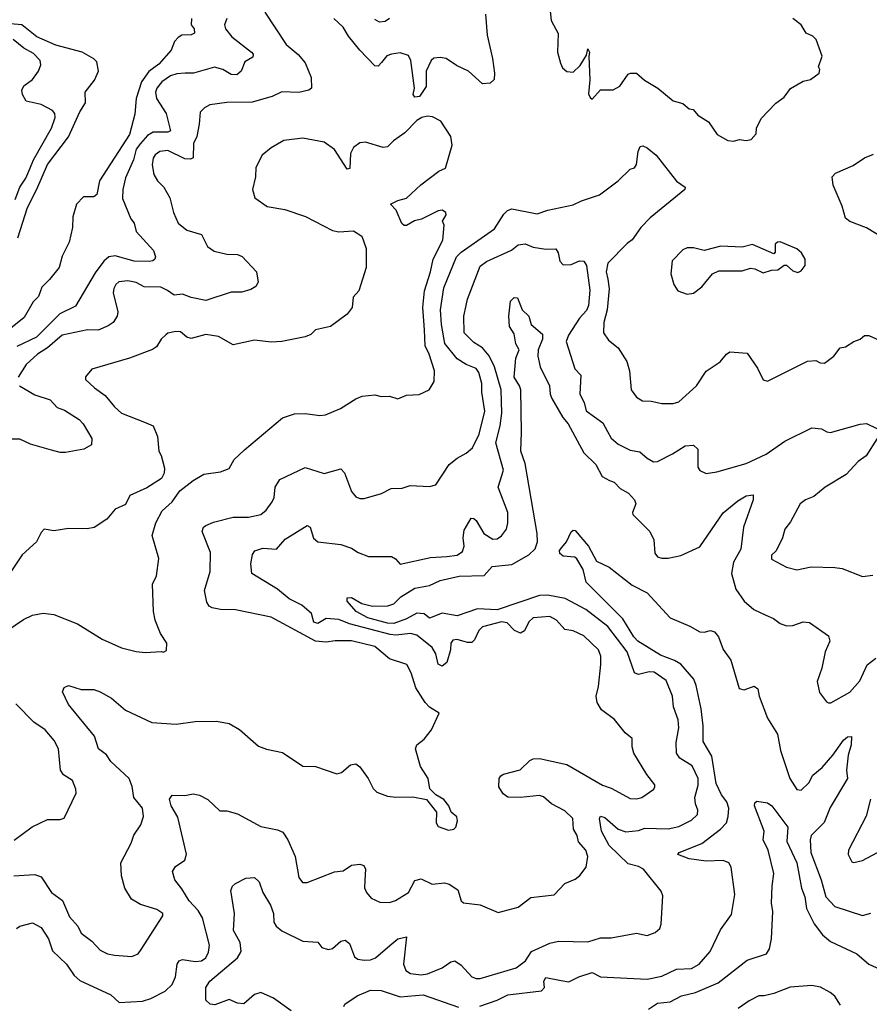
# Model space of a CAD drawing. Extents: x 1690054 to 1842981, y 782881 to 914114.
# Tile 249 of 256: x 1718574 to 1722598, y 865635 to 870299. Entities that reach past the tile are written whole.
import ezdxf

# ---------------------------------------------------------------- set-up
doc = ezdxf.new("R2010")
doc.units = 0

msp = doc.modelspace()

# ---------------------------------------------------------------- linework, layer by layer
at = {"layer": '0CON10XD'}
for points in [[(1719734.4, 870335), (1719835, 870181.5), (1719893.1, 870133.1), (1719925.5, 870095), (1719954.4, 870025), (1719955.7, 869975), (1719942.5, 869965), (1719896.4, 869953.6), (1719815, 869956.7), (1719768.8, 869935), (1719675, 869908), (1719555, 869906.2), (1719474.5, 869895.5), (1719448.7, 869881.3), (1719428.6, 869861.4), (1719423.5, 869803.5), (1719412.7, 869745), (1719397.2, 869712.8), (1719394.4, 869645), (1719381.9, 869638.1), (1719355, 869639.5), (1719275, 869678.4), (1719237.5, 869675), (1719215, 869658.9), (1719205, 869643.3), (1719201.4, 869611.4), (1719209.4, 869565), (1719225.5, 869535.5), (1719255.7, 869505), (1719284.2, 869455), (1719302.5, 869385), (1719324.5, 869334.5), (1719365, 869301.9), (1719435, 869281.1), (1719462.5, 869225), (1719495, 869201.8), (1719555, 869187.5), (1719605, 869186.2), (1719627.3, 869177.3), (1719695.7, 869105), (1719703.1, 869055), (1719692, 869035), (1719668.8, 869021.2), (1719625, 869008.1), (1719575, 869008.1), (1719455, 868968.5), (1719385, 868982.7), (1719345, 868998.7), (1719305, 868994.1), (1719273.6, 869016.4), (1719241.3, 869031.3), (1719162.8, 869032.8), (1719125, 869053.6), (1719085, 869061.8), (1719042.6, 869057.4), (1719028.6, 869045), (1719019.4, 869025), (1719016.9, 869005), (1719038.8, 868915), (1719034.5, 868895), (1719016.5, 868865), (1718991.9, 868848.1), (1718945, 868828.9), (1718895, 868830.5), (1718775, 868805.3), (1718706, 868745), (1718657.3, 868715), (1718603.5, 868665), (1718566.5, 868605)], [(1721084.2, 870355), (1721090, 870295), (1721123.8, 870233.8), (1721121.4, 870145), (1721135, 870093.3), (1721145, 870071.2), (1721165, 870053.8), (1721195, 870050), (1721228.5, 870081.5), (1721258.8, 870131.2), (1721265, 870160), (1721272.5, 870145), (1721268.8, 870125), (1721274.2, 870014.2), (1721268.1, 869948.1), (1721275, 869930), (1721285, 869922.5), (1721325, 869965.8), (1721385, 869966.2), (1721416, 869984), (1721455, 870040), (1721465.8, 870045.8), (1721495, 870045.7), (1721532.5, 870012.5), (1721596, 869975), (1721669.2, 869915), (1721715, 869901.2), (1721745, 869876.7), (1721763.8, 869873.8), (1721785, 869846.7), (1721836, 869815), (1721876.7, 869755), (1721927.1, 869727.1), (1721955, 869724.1)], [(1718565, 869266.2), (1718610.2, 869409.8), (1718655, 869495.4), (1718705, 869612.7), (1718805, 869744.5), (1718858.3, 869861.7), (1718885.3, 869905), (1718884.4, 869955), (1718928, 870012), (1718946.5, 870055), (1718939.4, 870099.4), (1718925, 870113.8), (1718869.6, 870145), (1718745, 870177.9), (1718655, 870217.7), (1718583.7, 870273.7), (1718475, 870284.1)], [(1719387.2, 870305), (1719386.2, 870275), (1719400.5, 870255), (1719400.9, 870235), (1719385, 870227.3), (1719342, 870225), (1719323.8, 870215), (1719306.7, 870195), (1719290.7, 870155), (1719231.9, 870088.1), (1719185, 870053.2), (1719150, 870005), (1719125.5, 869925), (1719119.5, 869850.5), (1719093.2, 869755), (1718951.2, 869535), (1718938.9, 869471.1), (1718925, 869460.5), (1718875, 869459.6), (1718843.2, 869425), (1718824.5, 869365), (1718823.3, 869315), (1718808.5, 869245), (1718775, 869178.8), (1718760.4, 869125), (1718715, 869067.5), (1718677.7, 869032.3), (1718661.9, 868988.1), (1718637.3, 868962.7), (1718595, 868888.8), (1718515, 868822.9)], [(1719554.5, 870305), (1719543.1, 870275), (1719548.1, 870255), (1719577.6, 870217.6), (1719671.1, 870145), (1719679.1, 870135), (1719678, 870122), (1719640.5, 870099.5), (1719622.2, 870055), (1719602, 870038), (1719575, 870039.6), (1719535, 870063.1), (1719496.5, 870073.5), (1719396.7, 870045), (1719357.5, 870045), (1719317.1, 870042.9), (1719287.6, 870032.4), (1719247.3, 870005), (1719222.8, 869975), (1719216.6, 869955), (1719220.8, 869925), (1719267.2, 869855), (1719287.5, 869772.5), (1719275, 869766.1), (1719205, 869766.7), (1719179.2, 869750.8), (1719145, 869712.7), (1719125.9, 869685), (1719112.1, 869635), (1719075, 869550), (1719061.4, 869495), (1719061.2, 869451.2), (1719100.5, 869355), (1719115.4, 869335), (1719125.4, 869295), (1719207.5, 869205), (1719216, 869175), (1719213.3, 869165), (1719203.9, 869156.1), (1719187, 869153), (1719115, 869155.3), (1719025, 869180.7), (1718995, 869175.4), (1718972.3, 869155), (1718931, 869099), (1718838, 868942), (1718764.2, 868905.8), (1718652.9, 868795), (1718559.7, 868750.3)], [(1720779.4, 870325), (1720787.8, 870225), (1720813.3, 870115), (1720822.9, 870045), (1720821.4, 870015), (1720801.4, 869998.6), (1720765, 869995.5), (1720698.8, 870055), (1720641.7, 870081.7), (1720594.2, 870114.2), (1720565, 870120), (1720535, 870116), (1720522.5, 870105), (1720498.6, 870055), (1720498, 869982), (1720466.9, 869935), (1720445, 869931.8), (1720436.7, 869945), (1720442.7, 869975), (1720426.7, 870105), (1720415, 870128.8), (1720375, 870142), (1720335, 870136), (1720313.2, 870126.8), (1720286.7, 870096.7), (1720271.2, 870078.8), (1720255, 870080.8), (1720184.2, 870155), (1720130.9, 870220.9), (1720105, 870263.1), (1720061.9, 870305)], [(1720324.6, 870305), (1720305, 870290.2), (1720277.1, 870287.1), (1720255, 870299.6)], [(1721955, 869724.1), (1721982, 869732), (1722015, 869726.2), (1722038.3, 869731.7), (1722061.7, 869758.3), (1722063.3, 869785), (1722085, 869831.2), (1722155, 869903.3), (1722195, 869932.5), (1722225, 869973.3), (1722285, 870008), (1722318.8, 870015), (1722360, 870045), (1722363, 870063), (1722357.5, 870075), (1722374.2, 870125.8), (1722346.4, 870205), (1722330.5, 870220.5), (1722298.8, 870235), (1722274.4, 870274.4), (1722235, 870303.8)], [(1718552.2, 869447.8), (1718575, 869505.5), (1718602.5, 869547.5), (1718622.1, 869592.1), (1718638.8, 869635), (1718725, 869785.7), (1718741.2, 869835), (1718739.5, 869855), (1718729.3, 869869.3), (1718675, 869896.4), (1718605, 869912.9), (1718586.9, 869945), (1718584.4, 869965), (1718592.9, 869985), (1718634.5, 870015.5), (1718662.5, 870055), (1718673.5, 870085), (1718670.8, 870105), (1718639.1, 870139.1), (1718593.8, 870163.8), (1718542.5, 870205)], [(1718436.4, 867353.6), (1718592.3, 867457.7), (1718635, 867478.1), (1718685, 867488), (1718735, 867480.8), (1718846.6, 867436.6), (1718964.5, 867364.5), (1719055, 867324.2), (1719125, 867306), (1719167.7, 867302.3), (1719245, 867306.7), (1719255, 867302.5), (1719268.3, 867311.7), (1719270, 867345), (1719241.1, 867391.1), (1719215.7, 867455), (1719207.8, 867495), (1719202.5, 867625), (1719220.8, 867665), (1719232.7, 867747.3), (1719200.8, 867855), (1719218.9, 867915), (1719247.6, 867972.4), (1719296, 868015), (1719332.7, 868067.3), (1719395, 868116.7), (1719445, 868146.2), (1719525, 868157.5), (1719565, 868172.5), (1719590, 868215), (1719638.3, 868261.7), (1719817.6, 868412.4), (1719875, 868431.4), (1719925, 868434.3), (1719995, 868424.4), (1720022.4, 868427.6), (1720092.4, 868457.6), (1720165, 868503.8), (1720195, 868516), (1720255, 868521.2), (1720285, 868513.8), (1720325, 868516.2), (1720365, 868503.8), (1720405, 868520), (1720465, 868523.3), (1720512.5, 868545), (1720536.7, 868585), (1720537.5, 868635), (1720513.2, 868715), (1720494.2, 868754.2), (1720490.6, 868830.6), (1720482.3, 868935), (1720491.1, 869015), (1720519.6, 869105), (1720531.2, 869165), (1720577.5, 869255), (1720583.3, 869325), (1720576.7, 869345), (1720593.3, 869375), (1720591.2, 869385), (1720575, 869396.2), (1720555, 869393.8), (1720476.6, 869353.4), (1720444.2, 869345.8), (1720405, 869323.3), (1720395, 869323.3), (1720384, 869334), (1720356.1, 869396.1), (1720330, 869425), (1720365, 869442.5), (1720405, 869453.3), (1720472.7, 869517.3), (1720559.3, 869580.7), (1720590, 869595), (1720621.2, 869705), (1720615.8, 869745.8), (1720567.9, 869817.9), (1720528.8, 869838.8), (1720505, 869842), (1720477.5, 869835), (1720455, 869821.2), (1720397.7, 869762.3), (1720343.3, 869725), (1720315, 869696.7), (1720295, 869693.3), (1720210.7, 869719.3), (1720185, 869716.2), (1720155, 869693.8), (1720140, 869665), (1720136.7, 869593.3), (1720125, 869590), (1720064.3, 869684.3), (1720015, 869719.2), (1719915, 869736.9), (1719825, 869725.8), (1719765, 869691.2), (1719722.7, 869657.3), (1719691.7, 869598.3), (1719690, 869555), (1719676, 869495), (1719688, 869455), (1719745, 869414.3), (1719829.1, 869399.1), (1719927.1, 869367.1), (1720055, 869300), (1720085, 869294.4), (1720155, 869298), (1720194.1, 869274.1), (1720214, 869215), (1720214.3, 869125), (1720179.2, 869015), (1720152.5, 868985), (1720148, 868935), (1720125, 868903.8), (1720045, 868845.7), (1719975, 868829.4), (1719951.8, 868808.2), (1719925, 868796.9), (1719815, 868774), (1719765, 868771.4), (1719685, 868780.8), (1719585, 868759.4), (1719515, 868798.5), (1719455, 868808.5), (1719385, 868788.1), (1719364.5, 868794.5), (1719335, 868820.8), (1719312.3, 868822.3), (1719275.8, 868814.2), (1719265, 868806.2), (1719243.6, 868786.4), (1719220.8, 868749.2), (1719203, 868737), (1719094.4, 868695.6), (1718915, 868642.9), (1718885, 868608), (1718885, 868594.2), (1718927.5, 868555), (1718979.1, 868519.1), (1719022, 868465), (1719055.8, 868435), (1719165, 868392.5), (1719205.5, 868375.5), (1719226.7, 868325), (1719232, 868255), (1719244, 868234), (1719259.2, 868175), (1719258.3, 868151.7), (1719245, 868126.2), (1719175, 868082), (1719094.5, 868045.5), (1719075, 868003.3), (1719025, 867980), (1718986.8, 867933.2), (1718925.6, 867894.4), (1718892.7, 867887.3), (1718805, 867889.4), (1718735, 867878), (1718690, 867885), (1718675, 867870), (1718653.3, 867825), (1718585.7, 867764.3), (1718525.8, 867674.2)], [(1718545.4, 866244.6), (1718645, 866250.5), (1718675, 866239.5), (1718724.6, 866165), (1718777, 866127), (1718810.2, 866050.2), (1718849.4, 866005), (1718865, 865972.9), (1718915, 865934.2), (1718955, 865891.4), (1718988.8, 865875), (1719022.7, 865867.3), (1719105, 865862), (1719135, 865874), (1719149.2, 865895), (1719252, 866055), (1719251.2, 866065), (1719223.3, 866085), (1719145, 866108.6), (1719102.8, 866132.8), (1719071.4, 866185), (1719055.8, 866244.2), (1719052.5, 866305), (1719101.7, 866398.3), (1719113.6, 866436.4), (1719146.9, 866485), (1719160, 866525), (1719154.5, 866565), (1719114.5, 866615), (1719106.7, 866666.7), (1719091.5, 866705), (1719004.6, 866785), (1718985, 866816.8), (1718946.2, 866845), (1718928.1, 866905), (1718804.4, 867055), (1718775.8, 867115), (1718784.5, 867135.5), (1718805, 867145.6), (1718865, 867127.1), (1718925, 867126.8), (1718955.3, 867115.3), (1719008.6, 867085), (1719075, 867027.7), (1719200.2, 866970.2), (1719315, 866961.4), (1719405, 866974), (1719505, 866975.8), (1719565.8, 866965.8), (1719615, 866936.2), (1719705, 866857.5), (1719743, 866843), (1719818.7, 866828.7), (1719915, 866763.8), (1719975, 866761.2), (1720075, 866726.2), (1720097, 866733), (1720140.5, 866769.5), (1720165, 866773.8), (1720185, 866760), (1720224.2, 866704.2), (1720247, 866657), (1720265, 866640.8), (1720315, 866621.4), (1720355, 866615.8), (1720435, 866618), (1720500, 866605), (1720547.5, 866545), (1720546.7, 866495), (1720555, 866477.5), (1720605, 866460), (1720630, 866465), (1720640, 866475), (1720647.5, 866505), (1720643.6, 866523.6), (1720617.5, 866545), (1720606.2, 866575), (1720582.5, 866605), (1720545, 866626.7), (1720516.4, 866656.4), (1720508.8, 866705), (1720472.1, 866762.1), (1720447.5, 866845), (1720454.2, 866865), (1720488.7, 866891.3), (1720523.8, 866935), (1720560, 867015), (1720515, 867043.3), (1720493.8, 867065), (1720449.2, 867135), (1720428.1, 867205), (1720407.1, 867245), (1720325, 867271.8), (1720255, 867330.4), (1720145, 867356.2), (1720067.3, 867357.3), (1720025, 867350.5), (1719975, 867355.3), (1719765, 867469.1), (1719595.7, 867504.3), (1719525, 867505.6), (1719485, 867512.9), (1719471.3, 867521.3), (1719459.7, 867539.7), (1719448.5, 867595), (1719475.4, 867685), (1719477.9, 867775), (1719438.1, 867875), (1719444.3, 867895), (1719455, 867902.9), (1719491.7, 867918.3), (1719585, 867942), (1719657.6, 867942.4), (1719715.7, 867955), (1719741.5, 867975), (1719770, 868015), (1719778.1, 868035), (1719783.3, 868085), (1719805, 868120.8), (1719925, 868177.5), (1720015, 868148.6), (1720095, 868170.8), (1720112.5, 868152.5), (1720145, 868063.8), (1720165, 868038.8), (1720185, 868030.8), (1720205, 868031.4), (1720287.5, 868055), (1720332.4, 868077.6), (1720385, 868080.6), (1720422.3, 868092.3), (1720515, 868087.5), (1720544.3, 868095.7), (1720608.3, 868191.7), (1720645, 868222.5), (1720688.8, 868245), (1720718.3, 868271.7), (1720749.3, 868335), (1720775.9, 868445), (1720762.4, 868535), (1720762.4, 868575), (1720747.9, 868627.9), (1720735, 868646.4), (1720688.9, 868665), (1720645, 868692), (1720586.4, 868765), (1720570.6, 868855), (1720567.3, 868925), (1720581.7, 869028.3), (1720642.5, 869175), (1720665, 869197.1), (1720821.9, 869308.1), (1720867, 869377), (1720884.7, 869395.3), (1720905, 869402.3), (1721025, 869379.1), (1721075, 869396.5), (1721195, 869421.9), (1721235, 869441.4), (1721320.3, 869469.7), (1721408.8, 869535), (1721465, 869591.2), (1721485, 869596.7), (1721495, 869612.5), (1721502.7, 869675), (1721512.4, 869697.6), (1721525, 869700.7), (1721545, 869692.2), (1721587.8, 869657.8), (1721685, 869534.7), (1721725.6, 869505), (1721724.4, 869495), (1721559.2, 869360.8), (1721515.6, 869314.4), (1721475, 869256.2), (1721451, 869239), (1721359.3, 869145), (1721351.8, 869105), (1721359.3, 869069.3), (1721365.7, 869024.3), (1721355.7, 868924.2), (1721340.3, 868865), (1721338.1, 868815), (1721361.6, 868781.6), (1721408.6, 868745), (1721449.1, 868679.1), (1721462.2, 868635), (1721470, 868545), (1721495, 868511.2), (1721523.2, 868493.2), (1721565, 868492), (1721615, 868480.8), (1721668.3, 868481.7), (1721695, 868489.2), (1721779.2, 868565), (1721825.6, 868634.4), (1721891.7, 868678.3), (1721921.2, 868715), (1721937.5, 868725), (1722019.1, 868719.1), (1722067.6, 868647.6), (1722095, 868592.5), (1722115, 868586.7), (1722305, 868681.2), (1722345, 868684), (1722365, 868672.9), (1722385, 868671.9), (1722428.8, 868705), (1722460, 868745), (1722485, 868750), (1722525, 868774.6), (1722553.8, 868785), (1722575, 868802.5), (1722595, 868803.3), (1722705, 868754)], [(1722725, 869227.3), (1722583.6, 869313.6), (1722505, 869342.3), (1722485, 869358.6), (1722468.2, 869415), (1722426.5, 869515), (1722422.2, 869555), (1722438.1, 869571.9), (1722521.3, 869608.7), (1722575.4, 869644.6), (1722617.9, 869662.1)], [(1721303.8, 867095), (1721315, 867140), (1721325.6, 867245), (1721325.5, 867285), (1721315.5, 867315), (1721245, 867380.6), (1721195, 867404.2), (1721155, 867410), (1721116, 867455), (1721085, 867472.5), (1721005, 867465.7), (1720985, 867447.5), (1720965, 867404.4), (1720945, 867393.6), (1720916.7, 867405), (1720882.8, 867442.8), (1720855, 867447.1), (1720765, 867422.7), (1720748.8, 867405), (1720728.3, 867361.7), (1720715, 867349.6), (1720695, 867348.8), (1720645, 867362.7), (1720625, 867359.5), (1720616.2, 867345), (1720614.1, 867315), (1720596.1, 867255), (1720575, 867236.2), (1720555.9, 867245.9), (1720545.2, 867295.2), (1720526.9, 867325), (1720454.1, 867384.1), (1720425, 867391), (1720355.7, 867384.3), (1720327.6, 867387.6), (1720135, 867436.6), (1720085, 867457.7), (1720025, 867462.4), (1719985, 867439.6), (1719967.3, 867445), (1719955, 867486.5), (1719909.1, 867525), (1719849.2, 867555), (1719795, 867602.1), (1719672.5, 867675), (1719668.6, 867721.4), (1719675.7, 867765), (1719686.7, 867783.3), (1719725, 867795.5), (1719789.1, 867790.9), (1719831.3, 867838.7), (1719935, 867903.3), (1719948.8, 867895), (1719965, 867843.3), (1719985.7, 867825.7), (1720095, 867812.5), (1720145, 867795.7), (1720176.7, 867775), (1720225, 867756.9), (1720335, 867756.7), (1720354, 867745), (1720375, 867720), (1720518.5, 867751.5), (1720596, 867756), (1720645, 867761.8), (1720670.2, 867779.8), (1720678.9, 867805), (1720673.9, 867845), (1720678.3, 867881.7), (1720711.8, 867938.2), (1720725, 867936.9), (1720735, 867927.1), (1720772.3, 867865), (1720815, 867838.5), (1720835, 867839.4), (1720855, 867854.3), (1720878.9, 867885), (1720885.5, 867915), (1720885.5, 867965), (1720840, 868085), (1720865.3, 868165), (1720828.4, 868295), (1720849.1, 868375), (1720856.9, 868435), (1720853.4, 868545), (1720822.4, 868655), (1720796.5, 868706.5), (1720765.2, 868745.2), (1720725, 868770.4), (1720678.8, 868815), (1720677.9, 868895), (1720688.2, 868945), (1720694.7, 868975.3), (1720755, 869131.1), (1720785, 869152.7), (1720903.5, 869206.5), (1720935, 869232.7), (1720967.3, 869237.3), (1721005, 869221.5), (1721065, 869212.5), (1721112.7, 869212.7), (1721124.2, 869195), (1721132.5, 869155), (1721147.7, 869137.7), (1721185, 869138.8), (1721225, 869156.2), (1721245.7, 869155.7), (1721257.8, 869135), (1721273.1, 869016.9), (1721268.2, 868945), (1721258.8, 868921.2), (1721225, 868884.6), (1721172.7, 868805), (1721162.5, 868775), (1721203.5, 868645), (1721231.2, 868615), (1721227.3, 868525), (1721246.7, 868485), (1721256.5, 868446.5), (1721335, 868388.8), (1721358.2, 868348.2), (1721375, 868316.9), (1721408.2, 868288.2), (1721465, 868260.6), (1721511.4, 868251.4), (1721545, 868221.4), (1721575, 868204.4), (1721595, 868206.7), (1721665, 868241.8), (1721725, 868281.1), (1721765, 868284.3), (1721785.6, 868265), (1721785, 868180), (1721795, 868163.8), (1721825, 868150), (1721875, 868157.1), (1722015, 868196.5), (1722109, 868241), (1722197.7, 868302.3), (1722325, 868365.7), (1722371.2, 868361.2), (1722396.1, 868346.1), (1722413.6, 868343.6), (1722555, 868382.9), (1722585, 868386), (1722632.9, 868362.9)], [(1721735, 868999.2), (1721765, 869004.2), (1721805, 869033.8), (1721854.5, 869095.5), (1721885, 869109.2), (1721995, 869110), (1722035, 869121.2), (1722055, 869118.8), (1722095, 869100), (1722135, 869112.5), (1722165, 869113.8), (1722195, 869136.7), (1722205, 869136.2), (1722235, 869108.8), (1722258.3, 869101.7), (1722275, 869110), (1722293.8, 869135), (1722293.8, 869165), (1722276.2, 869195), (1722255, 869214), (1722175, 869246), (1722162.5, 869245), (1722151.2, 869235), (1722151.7, 869198.3), (1722145, 869190), (1722045, 869234.2), (1721995, 869220.8), (1721895, 869225.6), (1721815, 869205.8), (1721765, 869217.5), (1721735, 869217.5), (1721715, 869208), (1721663.3, 869156.7), (1721657.1, 869095), (1721671.4, 869045), (1721690, 869015), (1721735, 868999.2)], [(1720222.9, 867465), (1720166.5, 867495), (1720124, 867545), (1720125, 867560), (1720145, 867562), (1720194.4, 867534.4), (1720245, 867521.4), (1720317.4, 867522.6), (1720345, 867532.7), (1720379.1, 867565), (1720445, 867606.8), (1720515, 867619.7), (1720565, 867642.4), (1720655, 867662.7), (1720773.5, 867666.5), (1720811.4, 867708.6), (1720905, 867718.7), (1720985, 867763.6), (1721015, 867792.9), (1721026.4, 867825), (1721024.2, 867865), (1720967.3, 868197.3), (1720947.5, 868255), (1720950.4, 868345), (1720947.1, 868545), (1720941, 868565), (1720914.8, 868605), (1720923.4, 868695), (1720938.6, 868735), (1720924.1, 868764.1), (1720915, 868811.4), (1720894, 868845), (1720890.5, 868895), (1720898, 868965), (1720915, 868983.5), (1720931.3, 868981.3), (1720952.9, 868925), (1720985, 868894.2), (1720996.5, 868855), (1721049.2, 868809.2), (1721050, 868785), (1721028.4, 868735), (1721027.1, 868705), (1721037.9, 868655), (1721083.5, 868565), (1721085.3, 868525), (1721094, 868504), (1721146.7, 868415), (1721171.9, 868385), (1721245, 868247.5), (1721302.7, 868192.7), (1721332.2, 868135), (1721366.6, 868116.6), (1721389.1, 868109.1), (1721417.9, 868077.9), (1721457, 868057), (1721486.2, 868025), (1721492, 868005), (1721476, 867965), (1721478, 867955), (1721558.6, 867875), (1721576.9, 867835), (1721582.4, 867772.4), (1721594.4, 867754.4), (1721615, 867748.6), (1721645, 867747.8), (1721705, 867761.4), (1721795, 867802.5), (1721905, 867963.5), (1721975, 868020), (1722015, 868043.8), (1722047.7, 868047.7), (1722048.1, 868025), (1722002.4, 867895), (1721989.2, 867790.8), (1721955, 867730), (1721944.3, 867675), (1721965, 867600.8), (1722004.6, 867544.6), (1722051.2, 867505), (1722108.2, 867478.2), (1722143.2, 867463.2), (1722175, 867438.8), (1722205, 867428), (1722235, 867428.8), (1722285, 867446.9), (1722315, 867444.4), (1722405, 867381.2), (1722410.6, 867355), (1722388.1, 867305), (1722372.3, 867227.7), (1722350, 867165), (1722362.3, 867112.3), (1722395, 867067.5), (1722403.8, 867063.8), (1722415, 867063.3), (1722505, 867114), (1722552.6, 867167.4), (1722587.1, 867242.9), (1722627.8, 867275)], [(1718573.1, 868565), (1718645, 868522.7), (1718717.6, 868497.6), (1718751.8, 868461.7), (1718785, 868449.6), (1718855, 868405.4), (1718874.5, 868385), (1718916, 868315), (1718913.3, 868285), (1718877.5, 868265), (1718791.3, 868248.7), (1718765, 868249.1), (1718725, 868260), (1718625, 868288.4), (1718575, 868311.2), (1718532.6, 868312.6)], [(1722635.5, 868315), (1722583.3, 868233.3), (1722545, 868206.7), (1722487.8, 868145), (1722388.5, 868085), (1722335, 868040), (1722295.4, 868024.6), (1722269.4, 868005), (1722225, 867920.8), (1722197.1, 867885), (1722185.6, 867845), (1722156.4, 867783.6), (1722135, 867762.5), (1722134.2, 867744.2), (1722205, 867705.8), (1722255, 867692.5), (1722322.4, 867707.6), (1722435, 867704.5), (1722469.3, 867699.3), (1722565, 867661.4), (1722615, 867668.5)], [(1720753.6, 865626.4), (1720835.4, 865655.4), (1720885, 865680.2), (1721045, 865699.2), (1721058.8, 865715), (1721056.1, 865745), (1721065, 865761.9), (1721137.8, 865747.8), (1721175, 865741.8), (1721221.4, 865765), (1721285, 865786.4), (1721325, 865765.5), (1721545, 865754.3), (1721615, 865768.4), (1721685, 865801.1), (1721755, 865805.4), (1721791.4, 865825), (1721844.3, 865885), (1721892.4, 865987.6), (1721945, 866060), (1721960.5, 866155), (1721942.9, 866285), (1721932.5, 866305), (1721905.7, 866315.7), (1721825, 866313.7), (1721744, 866325), (1721691.2, 866345), (1721697.5, 866355), (1721805, 866396.7), (1721892.9, 866465), (1721920.6, 866495), (1721929.4, 866525), (1721931.5, 866565), (1721922.3, 866595), (1721897.3, 866627.3), (1721871.8, 866681.8), (1721851.1, 866811.1), (1721810.6, 866880.6), (1721810.7, 866955), (1721801.1, 867035), (1721778.2, 867145), (1721766.6, 867175), (1721705, 867245.8), (1721675, 867263.8), (1721609, 867289), (1721501.2, 867355), (1721482.7, 867375), (1721430.8, 867460.8), (1721256.7, 867635), (1721241.9, 867695), (1721212, 867745), (1721202.7, 867752.7), (1721148.3, 867758.3), (1721131.2, 867771.2), (1721130.8, 867785), (1721140.5, 867799.5), (1721164.1, 867825.9), (1721185, 867872.5), (1721195, 867880.8), (1721205, 867880), (1721267.1, 867805), (1721305, 867734.2), (1721366.2, 867706.2), (1721475, 867620), (1721545, 867583.5), (1721655, 867465.6), (1721747, 867427), (1721795, 867400), (1721815, 867398), (1721845, 867405.7), (1721865, 867399.4), (1721882.7, 867375), (1721905, 867315.7), (1721942.2, 867265), (1721981.7, 867131.7), (1722005, 867124.4), (1722052.8, 867142.8), (1722070.2, 867130.2), (1722076.2, 867095), (1722115, 866990.8), (1722162.7, 866915), (1722177.1, 866837.1), (1722220.9, 866705), (1722255, 866653.1), (1722275, 866648.9), (1722310.5, 866685), (1722329.9, 866720.1), (1722375, 866756.9), (1722424.8, 866815.2), (1722475, 866885.8), (1722495, 866902), (1722513, 866903), (1722511.2, 866865), (1722497.1, 866815), (1722488.8, 866745), (1722493.5, 866705), (1722412.4, 866567.6), (1722383.1, 866496.9), (1722322.5, 866435), (1722317.7, 866415), (1722320.2, 866355), (1722369.1, 866225), (1722392.3, 866145), (1722435, 866099.1), (1722565, 866055.8), (1722605, 866067.5)], [(1719860, 865605), (1719775, 865664.6), (1719715, 865691.8), (1719685, 865681.5), (1719635, 865637.5), (1719605, 865640), (1719565, 865658.1), (1719497.6, 865632.4), (1719475, 865635.6), (1719454.5, 865655), (1719454.5, 865715), (1719474.4, 865745), (1719604.4, 865855), (1719622.2, 865885), (1719617.6, 865927.6), (1719585.5, 865985), (1719590.9, 866065), (1719574.2, 866175), (1719581.9, 866195), (1719595, 866208.2), (1719645, 866232.5), (1719685, 866235.6), (1719707.1, 866215), (1719724.5, 866165), (1719761.6, 866105), (1719776.2, 866065), (1719776.5, 866025), (1719787.8, 866005), (1719815, 865983.6), (1719914.6, 865934.6), (1719985, 865930), (1720005, 865904.3), (1720035, 865894.4), (1720055, 865898.9), (1720095, 865934.3), (1720115, 865939.2), (1720135, 865923.8), (1720159.5, 865859.5), (1720175, 865849.4), (1720205, 865844.4), (1720234.3, 865845.7), (1720258.8, 865855), (1720326.1, 865913.9), (1720365, 865945.4), (1720406.2, 865955), (1720391.5, 865825), (1720402.2, 865795), (1720425, 865781.8), (1720475, 865774.6), (1720505, 865779.1), (1720575, 865807.8), (1720615, 865836.7), (1720635, 865840.6), (1720665, 865821.1), (1720715, 865765.6), (1720735, 865757.3), (1720755, 865758.2), (1720925, 865807.3), (1720968.8, 865841.2), (1720997.1, 865885), (1721085, 865924.3), (1721125.9, 865934.1), (1721265, 865930.8), (1721325, 865950.8), (1721375, 865950.8), (1721495, 865972.1), (1721545, 865961.1), (1721583.8, 865975), (1721605.5, 865994.5), (1721612.5, 866015), (1721619.2, 866149.2), (1721611.2, 866171.2), (1721528, 866275), (1721505, 866288.7), (1721455, 866300.5), (1721365, 866387.7), (1721329.2, 866455), (1721319.4, 866515), (1721325, 866525.7), (1721345, 866520.6), (1721408.1, 866465), (1721445, 866452.8), (1721505, 866459.1), (1721535, 866470), (1721645, 866466.6), (1721695, 866476.9), (1721755, 866507.3), (1721783.1, 866535), (1721785.3, 866555), (1721773.9, 866585), (1721771.1, 866615), (1721786.5, 866673.5), (1721787.5, 866705), (1721757.9, 866765), (1721700.7, 866800.7), (1721683.8, 866825), (1721682.5, 866875), (1721695.4, 866945), (1721692.6, 866982.6), (1721670.9, 867045), (1721665.5, 867095), (1721635, 867169.2), (1721578.6, 867208.6), (1721555, 867210.3), (1721505, 867197.9), (1721485.7, 867205), (1721450.5, 867305), (1721359.5, 867425), (1721255.1, 867505.2), (1721157.8, 867557.8), (1721075, 867572.4), (1721035, 867571.4), (1720835, 867503.8), (1720742.3, 867507.7), (1720645, 867474.8), (1720575, 867488.1), (1720515, 867464.6), (1720488.6, 867485), (1720455, 867488.3), (1720405, 867460.6), (1720345, 867439.3), (1720315, 867440.9), (1720222.9, 867465)], [(1718558, 865995), (1718575, 866005.5), (1718635, 866020.8), (1718675, 865998.8), (1718710, 865945), (1718729.1, 865889.1), (1718795.7, 865825.8), (1718831.5, 865771.5), (1718858.3, 865748.3), (1719005, 865680.5), (1719045, 865644.5), (1719155, 865650.7), (1719195, 865662.5), (1719261.8, 865698.2), (1719295, 865728.9), (1719312.2, 865765), (1719319.6, 865825), (1719329.1, 865840.9), (1719345, 865847.5), (1719405, 865838.6), (1719435, 865841.1), (1719455, 865855.6), (1719468.2, 865881.7), (1719472.2, 865915), (1719438.9, 866045), (1719419.3, 866079.3), (1719375.9, 866125), (1719341.6, 866181.6), (1719308.8, 866225), (1719296.7, 866265), (1719311.2, 866288.8), (1719355, 866318.6), (1719363.5, 866346.5), (1719322.3, 866522.3), (1719290.8, 866575), (1719283, 866607), (1719295, 866626), (1719355, 866623.6), (1719395, 866631.5), (1719425, 866625.4), (1719465, 866605.6), (1719521.3, 866551.3), (1719555, 866551.4), (1719605, 866537.8), (1719715, 866477.5), (1719795, 866462.2), (1719820.4, 866450.4), (1719844, 866414), (1719878.4, 866335), (1719895.6, 866235.6), (1719912.3, 866212.3), (1719935, 866212.5), (1720065, 866262.9), (1720105, 866267.1), (1720145, 866294.4), (1720185, 866298.6), (1720203.1, 866293.1), (1720211.9, 866275), (1720208.1, 866221.9), (1720207.3, 866187.3), (1720216.5, 866165), (1720238.8, 866138.8), (1720279.4, 866119.4), (1720325, 866117.1), (1720353.3, 866126.7), (1720415, 866164.5), (1720445, 866221.1), (1720475, 866229.6), (1720527.5, 866205), (1720585, 866210.4), (1720608, 866205), (1720648.2, 866178.2), (1720664, 866125), (1720675, 866116.7), (1720755, 866107.1), (1720840.3, 866070.3), (1720934.5, 866095.5), (1720995, 866140.6), (1721105, 866154.4), (1721155, 866207.1), (1721205, 866228), (1721226.2, 866245), (1721256, 866285), (1721264.3, 866335), (1721254.4, 866365), (1721220.8, 866405), (1721214.5, 866435), (1721196.9, 866465), (1721192.9, 866515), (1721155, 866551.8), (1721091.8, 866585), (1721055, 866618), (1721035, 866624.6), (1720945.3, 866614.7), (1720885, 866616.5), (1720862.9, 866632.9), (1720843.5, 866665), (1720844.2, 866705), (1720852.7, 866717.3), (1720865, 866725.8), (1720944.7, 866745.3), (1720989.6, 866790.4), (1721005, 866798.5), (1721035, 866799.6), (1721165, 866771.2), (1721334, 866674), (1721375, 866658.7), (1721465, 866610.4), (1721495, 866608.1), (1721520, 866615), (1721577.5, 866655), (1721582.5, 866665), (1721582.5, 866675), (1721544.5, 866724.5), (1721482.9, 866825), (1721474.2, 866855), (1721473.8, 866895), (1721441.3, 866921.3), (1721390, 866985), (1721329.4, 867029.4), (1721309.2, 867065), (1721303.8, 867095)], [(1718546.9, 866413.1), (1718633.4, 866476.6), (1718705, 866510.8), (1718765, 866510), (1718783.6, 866516.4), (1718840.6, 866635), (1718840, 866655), (1718822.9, 866695), (1718781.5, 866721.5), (1718766.9, 866745), (1718756.9, 866845), (1718736.7, 866885), (1718695, 866935.6), (1718641.1, 866971.1), (1718555, 867058.1)], [(1722602.8, 866607.2), (1722582.9, 866527.1), (1722498.8, 866365), (1722496.7, 866345), (1722515, 866310), (1722525, 866306.7), (1722565, 866316.7), (1722656.2, 866365)], [(1721551.7, 865611.7), (1721595, 865640.8), (1721655, 865647.5), (1721707.5, 865675), (1721775, 865690.5), (1721882.4, 865737.6), (1722019.1, 865845), (1722110.6, 865875), (1722125, 865898.8), (1722133.5, 865945), (1722140.8, 866075), (1722134.7, 866115), (1722137.2, 866195), (1722145.4, 866255), (1722118.1, 866365), (1722094.2, 866415), (1722100, 866455), (1722054, 866576), (1722055, 866590), (1722065, 866597.5), (1722115, 866588.8), (1722136, 866575), (1722211.2, 866475), (1722206.6, 866406.6), (1722254.6, 866305), (1722276.4, 866185), (1722292.2, 866145), (1722299.3, 866089.3), (1722336.5, 866016.5), (1722375.6, 865965), (1722413.1, 865933.1), (1722539.2, 865875), (1722595.8, 865825.8), (1722661.2, 865795)], [(1722461.3, 865631.3), (1722433.8, 865673.8), (1722411.8, 865691.8), (1722365.9, 865715.9), (1722325, 865724.1), (1722222.8, 865717.2), (1722145, 865686.2), (1722100, 865675), (1722075, 865675.8), (1722028.3, 865651.7), (1721977.1, 865615)], [(1720108, 865625), (1720113.3, 865636.7), (1720171.4, 865675), (1720235, 865701.8), (1720285, 865701.2), (1720375, 865671.2), (1720485, 865680.6), (1720652.3, 865622.3)]]:
    msp.add_lwpolyline(points, dxfattribs=at)

doc.saveas('drawing.dxf')
